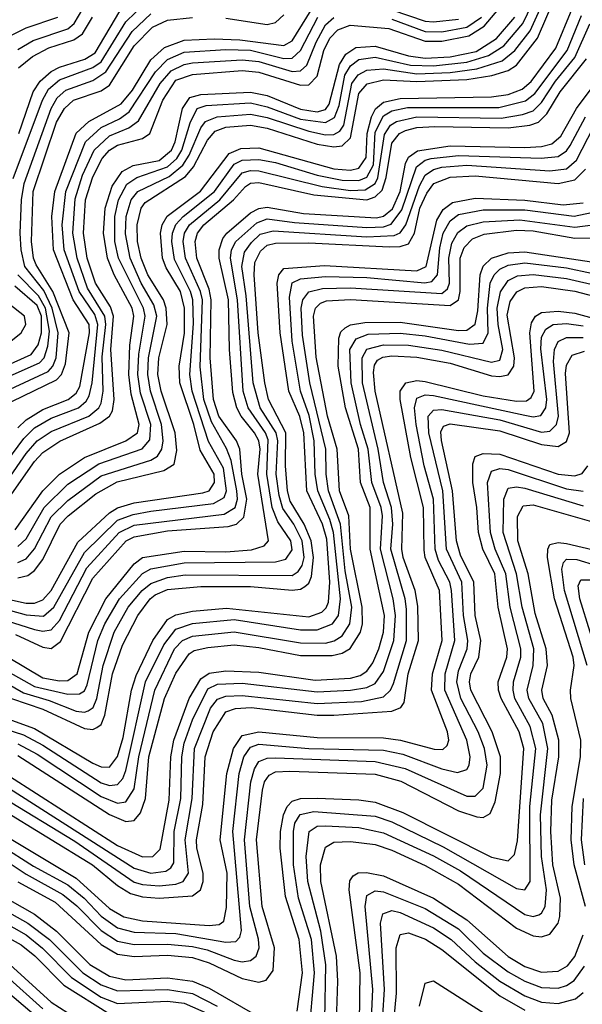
# Model space of a CAD drawing. Header units: inches. Extents: x 990535 to 1117859, y 769386 to 892122.
# Tile 49 of 256: x 996694 to 998048, y 867054 to 869424. Entities that reach past the tile are written whole.
import ezdxf

# ---------------------------------------------------------------- set-up
doc = ezdxf.new("R2010")
doc.units = ezdxf.units.IN
doc.header["$MEASUREMENT"] = 0
doc.layers.add('A9896', color=7, linetype='Continuous')

msp = doc.modelspace()

# ---------------------------------------------------------------- linework, layer by layer
at = {"layer": 'A9896', "color": 5}
for points, elevation in [([(996690, 868156.2), (996710, 868174.7), (996752.9, 868250), (996810, 868306), (996884.9, 868355.1), (996988.9, 868391.1), (997007.3, 868412.7), (997009.7, 868450), (996985.2, 868525.2), (996978.5, 868570), (996981.1, 868618.9), (996996.6, 868710), (996992, 868730), (996932.1, 868850), (996923.2, 868890), (996923.2, 868950), (996931.7, 868990), (996952.2, 869027.8), (996976.1, 869043.9), (997050, 869070), (997072.5, 869090), (997084.6, 869110), (997104.6, 869175.4), (997121.5, 869210), (997142.7, 869217.3), (997250, 869223.5), (997290, 869214.5), (997370, 869184.1), (997430, 869176.3), (997451.6, 869188.4), (997462.8, 869217.2), (997476.5, 869290), (997490, 869313.1), (997510, 869328.2), (997550, 869333.9), (997634.7, 869314.7), (997690, 869313), (997770, 869321.3), (997822.3, 869337.7), (997859, 869361), (997905.1, 869414.9), (997983.1, 869576.9)], 3260), ([(996690, 868117.2), (996710, 868126.5), (996729.9, 868150.1), (996770, 868227.6), (996810, 868267.1), (996890, 868325.8), (997010, 868363.7), (997026.2, 868373.8), (997036.5, 868390), (997039.4, 868410), (997035.5, 868450), (997009.1, 868530), (997002.3, 868570), (997004.3, 868610), (997024.5, 868710), (997017.3, 868737.3), (996986.9, 868790), (996959.9, 868850), (996948.8, 868908.8), (996950.6, 868950), (996962.7, 868990), (996978.5, 869010), (997053.7, 869046.3), (997086.5, 869073.5), (997101.9, 869098.1), (997130, 869163.3), (997141.5, 869178.5), (997169.6, 869190.4), (997250, 869196.9), (997290, 869188.2), (997390, 869155.2), (997430, 869147), (997450, 869147.7), (997464.7, 869155.3), (997474.4, 869170), (997493.2, 869270), (997508.9, 869291.1), (997530, 869302.6), (997570, 869305.5), (997650, 869293.7), (997730, 869296.7), (997794.6, 869305.4), (997855, 869325), (997886.1, 869350), (997922.6, 869397.4), (997970, 869502.1)], 3240), ([(996690, 868080.3), (996713.7, 868086.3), (996730, 868098.4), (996750, 868124.8), (996791.9, 868210), (996810.6, 868230), (996877.2, 868282.8), (996928.5, 868311.5), (997041.3, 868338.7), (997065.7, 868354.3), (997072.7, 868387.3), (997068.3, 868430), (997034.5, 868530), (997027, 868570), (997029.3, 868610), (997048.9, 868690), (997046.7, 868730), (997040.1, 868750), (997002.3, 868810), (996986.4, 868850), (996978.1, 868890), (996977, 868930), (996986.9, 868970), (996996.4, 868983.6), (997093.6, 869046.4), (997112.3, 869070), (997145.9, 869134.1), (997164.6, 869155.4), (997190, 869165.5), (997250, 869170.4), (997290, 869162.9), (997410, 869124.2), (997450, 869117.9), (997470, 869120.1), (997490, 869139.7), (997510, 869246.6), (997530.3, 869269.7), (997570, 869279.2), (997650, 869274.9), (997770, 869280.3), (997830.1, 869289.9), (997870, 869301.5), (997890, 869314.4), (997940.3, 869379.7), (997987.9, 869490)], 3220), ([(996690, 868441.9), (996710, 868461.2), (996750, 868485.4), (996811.3, 868510), (996830, 868525.2), (996838.8, 868541.2), (996862.5, 868670), (996861.2, 868690), (996823.1, 868750), (996775.4, 868870), (996771.9, 868950), (996778.6, 869010), (996830, 869150.8), (996860.8, 869179.2), (996938.6, 869221.4), (996965.4, 869254.6), (997010, 869327), (997043, 869357), (997090, 869374.2), (997162.3, 869377.7), (997224.4, 869375.6), (997330, 869362.1), (997350, 869373.3), (997410, 869469.8)], 3380), ([(996635.7, 868035.7), (996710, 868019.9), (996730, 868019.7), (996750, 868027.4), (996770, 868050.5), (996833.8, 868166.2), (996910, 868236.8), (996930, 868248.8), (996970, 868261.3), (997134.8, 868285.2), (997150, 868290.1), (997162.8, 868310), (997162.2, 868330), (997128.2, 868388.2), (997113, 868450), (997079.5, 868550), (997078, 868590), (997090.8, 868669.2), (997091, 868730), (997081.2, 868770), (997046.5, 868826.5), (997038.2, 868850), (997032.8, 868910), (997037.2, 868930), (997049, 868951), (997129.2, 869010.8), (997198, 869102), (997226.5, 869113.5), (997270, 869115.1), (997450, 869065.1), (997490, 869061.5), (997510, 869066.5), (997528, 869092), (997530.5, 869150), (997540.8, 869190), (997550.7, 869209.3), (997570, 869225.3), (997610, 869234.4), (997830, 869238.6), (997870, 869244.2), (997903.7, 869256.3), (997925.1, 869274.9), (997984.6, 869355.4), (998023.6, 869450)], 3180), ([(996670, 868275.1), (996730, 868360.9), (996750, 868382.5), (996790.7, 868409.3), (996887.4, 868452.6), (996910.4, 868469.6), (996917.8, 868482.2), (996921.5, 868510), (996913.7, 868630), (996920.3, 868710), (996912.5, 868732.5), (996876.6, 868790), (996856.6, 868850), (996847.7, 868910), (996852.5, 868990), (996870, 869045.7), (996892.4, 869090), (996910, 869109.8), (996930, 869122.3), (996990, 869137.6), (997007.8, 869150), (997038.7, 869230), (997070, 869278.2), (997110, 869292), (997230, 869301.8), (997270, 869297.6), (997370, 869266), (997390, 869266.9), (997410, 869288.3), (997426.3, 869350), (997440.4, 869379.6), (997460.2, 869399.8), (997489.7, 869410.3), (997582.7, 869402.7), (997670, 869372.2), (997710, 869372.1), (997774.9, 869385.1), (997811.7, 869408.3), (997847.7, 869450)], 3320), ([(996678.3, 869041.7), (996749.1, 869230), (996763.7, 869256.3), (996790, 869279), (996870, 869308.5), (996890, 869322.5), (996950, 869419.1), (996996.1, 869463.9)], 3460), ([(996690, 869352.5), (996726.6, 869373.4), (996810, 869402.2), (996825.5, 869414.5), (996846.4, 869450)], 3540), ([(996692.3, 869150), (996726.9, 869250), (996743.9, 869276.1), (996770, 869299), (996790.2, 869309.8), (996851.4, 869328.6), (996875.8, 869344.2), (996935.4, 869444.6)], 3480), ([(997590, 869447.9), (997670, 869420.7), (997690, 869418.6), (997750, 869425.3)], 3360), ([(996610, 868019.3), (996710, 867991.7), (996751.5, 867988.5), (996776.3, 868010), (996850, 868142), (996930, 868219.3), (996967.1, 868232.9), (997010, 868241.2), (997160.3, 868259.7), (997186.3, 868273.7), (997191.8, 868290), (997184.6, 868344.6), (997148.6, 868408.6), (997109.2, 868530), (997103.4, 868570), (997112.6, 868692.6), (997111.3, 868750), (997105.4, 868770), (997066.5, 868846.5), (997060, 868890), (997061.7, 868910), (997070, 868930.7), (997087.7, 868950), (997162.7, 869010), (997210, 869075.8), (997230, 869085.8), (997270, 869087.8), (997310, 869080.2), (997410, 869049.4), (997470, 869037.4), (997510, 869036.6), (997530, 869045.1), (997545.5, 869074.5), (997550, 869153.5), (997570, 869192.5), (997590, 869204.8), (997627.6, 869212.4), (997847.5, 869212.5), (997911.5, 869228.5), (997934.1, 869245.9), (998011.6, 869350), (998046.4, 869433.6)], 3160), ([(996650, 868342.4), (996704.1, 868415.9), (996730, 868441.7), (996770, 868464.6), (996835.4, 868490), (996854.5, 868505.5), (996861.6, 868518.4), (996869, 868550), (996882.3, 868690), (996874.7, 868714.7), (996837.2, 868770), (996801.3, 868870), (996796.5, 868930), (996805.2, 869010), (996853, 869130), (996890, 869164.7), (996934.4, 869185.6), (996957.8, 869202.2), (997021.4, 869298.6), (997050, 869328.2), (997090, 869345.7), (997190, 869352.3), (997250, 869350.3), (997330, 869330.5), (997350, 869331.6), (997370, 869349.5), (997411.8, 869430)], 3360), ([(996661, 868530), (996762.6, 868577.4), (996774.3, 868590), (996782.2, 868610), (996787.1, 868670), (996772.3, 868730), (996752.2, 868772.2), (996706.7, 868830), (996697.5, 868870), (996695.3, 868910), (996698.9, 868990), (996705.3, 869030), (996769.9, 869210.1), (996784.3, 869235.7), (996805.6, 869254.4), (996870, 869277.5), (996901.8, 869298.2), (996964.7, 869395.3), (997010, 869438.2)], 3440), ([(996665.1, 868314.9), (996710, 868380), (996736.2, 868410), (996770, 868433.1), (996861, 868470), (996884.6, 868490), (996890, 868500.7), (996895.5, 868530), (996892.9, 868612.9), (996901.3, 868690), (996899.2, 868710), (996857.8, 868777.8), (996832.4, 868850), (996822.2, 868910), (996827.5, 868992.5), (996845.2, 869050), (996873.7, 869110), (996910, 869144), (996956.6, 869163.4), (996979.9, 869180.1), (997032.2, 869270), (997058.9, 869301.1), (997090, 869316.1), (997110, 869320), (997230, 869327.4), (997270, 869323.1), (997350, 869299.1), (997370, 869300.9), (997385.5, 869314.5), (997407.4, 869370), (997430, 869411.1), (997450, 869429.3)], 3340), ([(996670, 869384), (996710, 869404.3), (996786.4, 869430)], 3560), ([(996675, 868505), (996782.7, 868557.3), (996794.7, 868570), (996804.7, 868595.3), (996813.7, 868670), (996774.3, 868770), (996734.1, 868834.1), (996727.6, 868850), (996722.4, 868890), (996727, 869010), (996782.8, 869177.2), (996801.7, 869210), (996823.7, 869230), (996890, 869252.3), (996910, 869266.6), (996970, 869360.8), (997014, 869406), (997050, 869423), (997110, 869429.4)], 3420), ([(996683.5, 868196.5), (996749.7, 868290.3), (996789.9, 868330.1), (996849.9, 868370), (996950, 868410), (996977.6, 868430), (996981.7, 868450), (996962.9, 868522.9), (996956.6, 868570), (996959.1, 868640.9), (996968.9, 868710), (996964.9, 868730), (996921.5, 868810), (996905.3, 868850), (996896.1, 868910), (996900.1, 868970), (996916.6, 869023.4), (996941.2, 869058.8), (996967.2, 869072.8), (997030, 869085.1), (997059.7, 869110), (997068.6, 869130), (997086.2, 869210), (997103.6, 869236.4), (997130, 869243.7), (997250, 869249.6), (997290, 869241.1), (997370, 869208.3), (997410, 869202), (997430, 869208), (997439.4, 869220.6), (997463.7, 869316.3), (997478.9, 869341.1), (997502.9, 869357.1), (997550, 869360.5), (997630, 869336.8), (997670, 869331.1), (997730, 869334.4), (997792.5, 869347.5), (997841.4, 869378.6), (997886.2, 869430)], 3280), ([(996691.7, 869308.3), (996724.7, 869335.3), (996764.2, 869355.8), (996824.9, 869375.1), (996845.1, 869390), (996869.2, 869430)], 3520), ([(997190, 869427.8), (997290, 869412.6), (997310, 869416.9), (997330, 869435.6)], 3420), ([(997590, 869425.1), (997670, 869395.8), (997710, 869394.9), (997770, 869406.2), (997805.6, 869430)], 3340), ([(996610, 867994.2), (996730, 867956.6), (996750, 867952.2), (996770, 867955.9), (996790, 867977.9), (996855.5, 868104.5), (996934, 868190), (996970, 868207.5), (997186.5, 868233.5), (997212.9, 868250), (997218.1, 868270), (997217, 868290), (997203.3, 868363.3), (997191.9, 868391.9), (997155.7, 868455.7), (997137.2, 868510), (997128.6, 868588.6), (997133.9, 868750), (997129, 868770), (997093.3, 868850), (997087.5, 868890), (997090.9, 868910), (997103.2, 868930), (997175.5, 868990), (997230, 869055.4), (997250, 869061.3), (997270, 869060.4), (997422.4, 869022.4), (997490, 869012.9), (997525.6, 869014.4), (997549.8, 869030), (997556.4, 869043.6), (997572.1, 869147.9), (997586.9, 869170), (997601.2, 869178.8), (997650.2, 869189.8), (997853, 869187), (997904.5, 869195.5), (997930, 869204.6), (997950, 869224.5), (997983.7, 869276.3), (998030, 869333), (998066.5, 869413.5)], 3140), ([(996684.1, 867944.1), (996750, 867913.6), (996770, 867910.5), (996792.5, 867927.5), (996870, 868079.6), (996950.2, 868169.8), (996970, 868179.5), (997050, 868193.9), (997196, 868204), (997216.3, 868210), (997233.3, 868226.7), (997240.5, 868270), (997228.6, 868330), (997223.9, 868390), (997215.8, 868410), (997173.7, 868470), (997160.4, 868510), (997152.7, 868610), (997155.3, 868750), (997150, 868775.1), (997120.9, 868850), (997116.2, 868890), (997122, 868910), (997137.6, 868930), (997208.9, 868990), (997237.7, 869022.3), (997250, 869030.2), (997270, 869032.3), (997402, 869002), (997530, 868990.7), (997550, 868997.6), (997566.2, 869013.8), (997576.2, 869043.8), (997590, 869126.6), (997608.1, 869150), (997622.6, 869157.4), (997650, 869164.3), (997692.9, 869167.1), (997870, 869163.7), (997922.2, 869170), (997942.5, 869177.5), (997963, 869197), (997995.3, 869250), (998058.2, 869330)], 3120), ([(996666.2, 867890), (996750, 867840.1), (996790, 867832.6), (996810, 867833.8), (996832.2, 867850), (996860.4, 867950), (996901.6, 868030), (996970, 868114.2), (996990, 868129.3), (997090, 868145), (997190, 868143.6), (997252.1, 868147.8), (997282.2, 868157.8), (997292.8, 868170), (997267.3, 868330), (997272.8, 868390), (997270.1, 868410), (997259.7, 868430), (997227.3, 868470), (997216.8, 868490), (997206.9, 868526.9), (997199.1, 868630), (997196.8, 868750), (997174.4, 868850), (997174, 868870), (997183, 868897), (997192.4, 868910), (997250, 868959.2), (997270, 868969.2), (997290, 868972.6), (997377.6, 868957.6), (997553.1, 868946.9), (997570, 868951.3), (997591.3, 868968.7), (997610.2, 869010), (997622.4, 869077.6), (997630, 869093), (997651.6, 869108.4), (997730, 869120.1), (997910, 869116.4), (997950, 869118.4), (997975, 869125), (997996.8, 869143.2), (998034.3, 869210), (998100.8, 869299.2)], 3080), ([(996569.1, 867909.1), (996730, 867819.2), (996810, 867800.4), (996838.4, 867801.6), (996850, 867808.8), (996856.7, 867823.3), (996882.2, 867930), (996898.9, 867970), (996934.7, 868030), (996990, 868091), (997010, 868102.2), (997090, 868116.8), (997310, 868119.4), (997334.6, 868125.4), (997350, 868148.1), (997346.7, 868170), (997315.8, 868215.8), (997301.8, 868250), (997288.6, 868330), (997292.4, 868412.4), (997286, 868430), (997244.4, 868490), (997232, 868530), (997218.2, 868750), (997201.5, 868850), (997204.3, 868870), (997214.4, 868890), (997264.7, 868935.3), (997290, 868944.4), (997355.6, 868935.6), (997530, 868923.9), (997570, 868925.3), (997588.4, 868931.6), (997614, 868966), (997648.8, 869070), (997670, 869085.5), (997684.8, 869090), (997750, 869097), (997949.3, 869090.7), (997990, 869095), (998010, 869108), (998019.2, 869120.8), (998055.9, 869190)], 3060), ([(996588.3, 867870), (996703.8, 867803.8), (996765.4, 867785.4), (996830, 867759.5), (996850, 867757), (996859.2, 867760.8), (996871.1, 867768.9), (996879.8, 867790), (996895.1, 867870), (996921.8, 867950), (996955.4, 868010), (996989.2, 868050), (997010, 868067.2), (997050, 868081.6), (997092.4, 868087.6), (997350, 868086.4), (997364.4, 868095.6), (997373.9, 868110), (997378.5, 868130), (997374.4, 868170), (997354.2, 868210), (997327.7, 868247.7), (997318.7, 868278.7), (997311.4, 868330), (997315.2, 868410), (997311.2, 868430), (997273, 868490), (997256.2, 868550), (997239.5, 868759.5), (997229.2, 868830), (997235.6, 868864.4), (997252, 868888), (997272.6, 868907.4), (997304.5, 868915.5), (997530, 868901.2), (997595.2, 868904.8), (997610, 868910.9), (997623.3, 868930), (997656.3, 869023.7), (997670, 869049.6), (997690, 869063.3), (997710, 869068.9), (997770, 869073.6), (997970, 869060.4), (998010, 869065.3), (998034.3, 869085.7), (998074.9, 869165.1)], 3040), ([(996674.8, 867790), (996750, 867764.4), (996850, 867718), (996870, 867715.3), (996879.7, 867720.3), (996890, 867727.8), (996899.5, 867750), (996917.9, 867850), (996941.5, 867918.5), (996978.3, 867990), (997008, 868030), (997020.2, 868039.8), (997050, 868052.6), (997130, 868060.1), (997250, 868059.5), (997350, 868050.7), (997370, 868053.4), (997380.3, 868059.7), (997390, 868067.7), (997396.4, 868083.6), (997401.4, 868130), (997395.3, 868170), (997378.5, 868210), (997345.3, 868265.3), (997338.6, 868290), (997334, 868350), (997335.1, 868430), (997292.9, 868510), (997284.2, 868550), (997268.3, 868670), (997258.3, 868810), (997260.3, 868839.7), (997273.4, 868866.6), (997290, 868880.9), (997310, 868886.2), (997390, 868886.7), (997583, 868877), (997610, 868878.2), (997630, 868884.5), (997644.3, 868910), (997657.5, 868970), (997673.7, 869006.3), (997690.5, 869029.5), (997730, 869044.8), (997790, 869048.5), (997990, 869029.5), (998030, 869038.8), (998056, 869064)], 3020), ([(996618.5, 867758.5), (996730, 867718.4), (996870, 867634.7), (996890, 867625.5), (996910, 867624.9), (996929.3, 867650.7), (996943.6, 867696.4), (996963.1, 867810), (996974.2, 867845.8), (997014.4, 867930), (997050, 867980.2), (997070, 867992), (997110, 868000.8), (997192.3, 868007.7), (997390, 867986.7), (997421.6, 867998.4), (997431.9, 868008.1), (997437.8, 868022.2), (997440.9, 868070), (997433.7, 868173.7), (997423, 868210), (997385.1, 868290), (997378.3, 868430), (997368.7, 868468.7), (997341.9, 868530), (997320.9, 868670), (997313.5, 868790), (997318.1, 868810), (997330, 868824.9), (997427.4, 868832.6), (997650, 868819.7), (997672.7, 868830), (997698.3, 868941.7), (997713, 868967), (997736.1, 868983.9), (997790, 868994.5), (997910, 868989.6), (998001.9, 868978.1), (998050, 868983.1)], 2980), ([(996610, 867732.4), (996703.2, 867703.2), (996750, 867677.8), (996890, 867587.2), (996910, 867580.6), (996930, 867583.2), (996942.1, 867597.9), (996950, 867617.2), (996997.3, 867830), (997040.8, 867919.2), (997070, 867957), (997110, 867970.6), (997210, 867980.1), (997370, 867955.2), (997410, 867955.2), (997446.9, 867970), (997461.1, 867990), (997466.4, 868030), (997449.5, 868189.5), (997440.9, 868220.9), (997411.4, 868290), (997405.5, 868330), (997402.9, 868410), (997391.2, 868471.2), (997369.7, 868530), (997350.1, 868650), (997343.9, 868756.1), (997350, 868790.5), (997370, 868800.4), (997430, 868805.6), (997530, 868803.2), (997669, 868791), (997685.9, 868794.1), (997699.6, 868810), (997705.5, 868874.5), (997713.6, 868910), (997730, 868939.9), (997750, 868954.9), (997810, 868966.5), (997910, 868966.4), (998028.9, 868951.1), (998070, 868959.7)], 2960), ([(996690, 867681.5), (996736.2, 867656.2), (996890, 867554.8), (996930, 867538.8), (996950, 867541.4), (996970, 867572.7), (996980.6, 867650), (997019.8, 867810), (997067, 867910), (997085.8, 867930), (997110, 867940.1), (997210, 867950.5), (997370, 867923.9), (997430, 867923.7), (997450.9, 867929.1), (997470, 867940.8), (997489.1, 867970), (997493.4, 868010), (997477.6, 868097.6), (997466.1, 868210), (997437.2, 868290), (997431.6, 868330), (997430.8, 868390), (997392.8, 868550), (997375.1, 868664.9), (997372, 868730), (997375.6, 868750), (997390, 868769.3), (997422.7, 868777.3), (997490, 868778.5), (997710, 868764.8), (997723.9, 868776.1), (997728.8, 868790), (997727, 868850), (997734.2, 868885.8), (997748.4, 868911.6), (997770, 868927.5), (997810, 868937.4), (997897.5, 868942.5), (998030, 868924.4), (998073.8, 868930)], 2940), ([(996690, 867652.9), (996910, 867511.5), (996950, 867494.3), (996970, 867496.7), (996985.1, 867514.9), (996997, 867550), (997005.3, 867650), (997042.4, 867790), (997070, 867851.3), (997102, 867898), (997114.1, 867905.9), (997146.7, 867913.3), (997210, 867919.6), (997270, 867913.1), (997370, 867893.6), (997446.6, 867893.4), (997470, 867899.2), (997489.6, 867910.4), (997514.4, 867950), (997518.9, 867970), (997518.5, 868010), (997490.3, 868150), (997486.7, 868230), (997463.6, 868290), (997458.2, 868390), (997435.2, 868470), (997408.1, 868611.9), (997401.7, 868710), (997406.4, 868730), (997418.5, 868741.5), (997432.4, 868747.6), (997490, 868750.7), (997730, 868735.7), (997750.2, 868750), (997754.2, 868770), (997754.1, 868850), (997764.1, 868875.9), (997783.7, 868896.3), (997812.1, 868907.9), (997890, 868917.3), (997930, 868915.6), (998030, 868898.4), (998070, 868898.5)], 2920), ([(996670, 867603.7), (996930, 867436.8), (996990, 867409.5), (997014.9, 867410), (997031.9, 867428.1), (997054.2, 867545.8), (997058, 867650), (997065.3, 867690), (997101.7, 867790), (997130, 867837.9), (997150, 867851.2), (997190, 867856.9), (997270, 867853.4), (997405.6, 867834.4), (997490, 867839.4), (997514, 867846), (997530, 867856.2), (997544.1, 867875.9), (997558.6, 867910), (997569.8, 867950), (997572, 867990), (997537.3, 868150), (997537.9, 868250), (997514.1, 868310), (997509.2, 868390), (997478.2, 868490), (997460.6, 868590), (997462.5, 868657.5), (997467.3, 868672.7), (997477.4, 868682.6), (997490.7, 868689.3), (997525.2, 868694.8), (997610, 868695.9), (997750, 868675.7), (997770, 868677), (997790, 868691.5), (997796.5, 868723.5), (997802.6, 868810), (997810, 868830.8), (997830, 868849.6), (997870, 868862.5), (997910, 868865.6), (998070, 868841)], 2880), ([(996670, 867573.9), (996970, 867381.7), (997010, 867370), (997045.6, 867374.4), (997057.6, 867382.4), (997065.2, 867394.8), (997065.7, 867470), (997082.1, 867550), (997084.5, 867650), (997090, 867682.5), (997110, 867739.2), (997146.8, 867813.2), (997170, 867825), (997230, 867827), (997410, 867806.1), (997490, 867810.2), (997530, 867816.6), (997550, 867826.5), (997570, 867855.5), (997594.9, 867930), (997598.8, 867990), (997593.2, 868030), (997562.6, 868150), (997567.2, 868230), (997564.4, 868250), (997541.7, 868310), (997533.2, 868390), (997514.2, 868450), (997492, 868550), (997489.1, 868630), (997504, 868656), (997533.2, 868666.8), (997610, 868669.3), (997670, 868663.3), (997776.9, 868643.1), (997810, 868645.3), (997821.3, 868670), (997819.8, 868730), (997826.6, 868790), (997835.9, 868810), (997850, 868823.8), (997870, 868833.4), (997910, 868839), (998010, 868826.9), (998070, 868814.1)], 2860), ([(996650, 868556.8), (996741.8, 868598.2), (996752.8, 868610), (996762.2, 868637.8), (996765.8, 868674.2), (996756.5, 868730), (996739.3, 868759.3), (996689.4, 868810)], 3460), ([(996652.9, 867552.9), (996826.9, 867446.9), (996970, 867348.4), (996990, 867342.3), (997030, 867339.2), (997070, 867343.4), (997088, 867350), (997100.7, 867370), (997092.2, 867450), (997109.3, 867550), (997114.7, 867670), (997153.2, 867766.8), (997170, 867788.4), (997190, 867796.1), (997230, 867797.7), (997410, 867778.1), (997516.7, 867783.3), (997570, 867794.2), (997587, 867810), (997593.9, 867826.1), (997625.1, 867930), (997625.1, 868005.1), (997621.8, 868030), (997587.7, 868150), (997592.4, 868210), (997589, 868250), (997569.4, 868310), (997557.2, 868390), (997519.6, 868550), (997518.1, 868610), (997529.3, 868630.7), (997570, 868641.3), (997630, 868640.6), (997710, 868628.8), (997830, 868599.5), (997850, 868604.6), (997857.2, 868630), (997845.6, 868690), (997843.6, 868730), (997851.1, 868768.9), (997870, 868796.4), (997892.2, 868807.8), (997930, 868810.8), (998010, 868801.3), (998090, 868782.8)], 2840), ([(996638.9, 868581.1), (996721.5, 868618.5), (996738.8, 868641.2), (996747.1, 868670), (996746.6, 868710), (996736, 868736), (996682.8, 868782.8)], 3480), ([(996650, 867525.1), (996869.4, 867390), (996930, 867340.1), (996960.9, 867320.9), (996990, 867312.9), (997030, 867309.6), (997110, 867315.4), (997129.6, 867330), (997135.8, 867350), (997135.7, 867370), (997120.9, 867430), (997120, 867450), (997135, 867535), (997140.3, 867650), (997159.5, 867710), (997190, 867758.3), (997213.6, 867766.4), (997251.5, 867768.5), (997410, 867750.4), (997450, 867750), (997590, 867760.1), (997611.7, 867768.3), (997619.2, 867780.8), (997629.1, 867850), (997653.6, 867930), (997652.4, 868012.4), (997646.1, 868050), (997617.1, 868130), (997613.6, 868150), (997615.9, 868235.9), (997550, 868530), (997545.4, 868574.6), (997547.7, 868592.3), (997555.5, 868604.5), (997568.1, 868611.9), (997590, 868614.7), (997650, 868611.7), (997730, 868597.1), (997830, 868566.9), (997850, 868564.8), (997870, 868569), (997883.6, 868590), (997885.2, 868610), (997867.1, 868712.9), (997874.7, 868745.3), (997891, 868769), (997910, 868778.9), (997950, 868781.5), (998030, 868770.9), (998110, 868750)], 2820), ([(996672.6, 868650), (996698, 868670), (996709.4, 868690), (996705.8, 868710), (996641.1, 868761.1)], 3520), ([(996650, 867466.3), (996830, 867357.8), (996910, 867285.1), (996944.5, 867264.5), (996990, 867255.1), (997150, 867244.1), (997173.9, 867246.1), (997185.3, 867254.7), (997192.3, 867287.7), (997193.3, 867370), (997176.9, 867450), (997193, 867610), (997209, 867670), (997230, 867701.5), (997270, 867710.2), (997410, 867696.2), (997570, 867695.6), (997610.3, 867690.3), (997692, 867668), (997712.4, 867667.6), (997722.8, 867677.2), (997726.9, 867690), (997723.5, 867710), (997685.2, 867810), (997687.5, 867850), (997710.7, 867930), (997704.8, 868050), (997670.4, 868130), (997667.3, 868147.3), (997666.1, 868250), (997635.9, 868370), (997609.7, 868510), (997609.8, 868530.2), (997623.3, 868550), (997650, 868555.3), (997670, 868553.1), (997810, 868518.3), (997890, 868506), (997913.5, 868506.5), (997925.5, 868514.5), (997932.2, 868530), (997922.3, 868670), (997925.8, 868694.2), (997935.2, 868710), (997950, 868719), (997990, 868722.4), (998030, 868718), (998110, 868695.9)], 2780), ([(996650, 867436.7), (996727.1, 867387.1), (996810, 867341.5), (996849.1, 867310), (996890, 867266.5), (996930, 867238.5), (996970, 867227.7), (997070, 867225.1), (997190, 867204), (997214.3, 867205.7), (997224.2, 867215.8), (997228.1, 867231.9), (997206.9, 867470), (997222.5, 867610), (997233.4, 867650), (997250, 867673), (997270, 867680.1), (997390, 867670.2), (997570, 867665.7), (997616.5, 867656.5), (997710, 867620.9), (997747.5, 867612.5), (997770, 867619.6), (997775.8, 867630), (997778.4, 867650), (997770.3, 867690), (997717.3, 867810), (997718.2, 867850), (997741.1, 867930), (997733.8, 868050), (997729.1, 868070), (997702.3, 868122.3), (997694.1, 868150), (997690.1, 868270), (997668, 868350), (997648.3, 868450), (997644.4, 868490), (997650, 868513), (997670, 868520.7), (997690, 868519.1), (997910, 868471.9), (997930, 868468.3), (997948.6, 868471.4), (997960.1, 868490), (997962.9, 868510), (997948.2, 868631.8), (997950, 868659.8), (997960.7, 868679.3), (997978, 868690), (998010, 868693.1), (998050, 868687.2)], 2760), ([(996650, 867407.5), (996710, 867367.3), (996798.4, 867318.4), (996831.5, 867291.5), (996890, 867232.1), (996930, 867206.3), (996970, 867198.2), (997050, 867199.4), (997110, 867193.3), (997145.2, 867185.2), (997210, 867160.6), (997230, 867156.9), (997250, 867159.5), (997263, 867170), (997270.4, 867190), (997268.7, 867211.3), (997248.2, 867290), (997235.4, 867450), (997250.1, 867590), (997259.1, 867620.9), (997270, 867638.4), (997290, 867646.7), (997310, 867647.3), (997550, 867638.5), (997621.8, 867621.8), (997770, 867555.4), (997790, 867555.5), (997810, 867574.5), (997819.5, 867630), (997813.2, 867670), (997797.7, 867710), (997756.2, 867790), (997745.9, 867830), (997750, 867856.9), (997771.3, 867910), (997772.8, 867930), (997762.6, 867990), (997758.1, 868070), (997721.4, 868150), (997712.6, 868290), (997678.7, 868430), (997677.6, 868470), (997690, 868483.8), (997710, 868485.5), (997850, 868460.9), (997950, 868431.3), (997970, 868433.9), (997986.1, 868450), (997990.6, 868469.4), (997978.6, 868601.4), (997980.9, 868630), (997990.3, 868649.7), (998010, 868659), (998050, 868659.2)], 2740), ([(996690, 867349.3), (996779.9, 867299.9), (996890, 867198.1), (996930, 867174.9), (996970, 867169.6), (997050, 867172.6), (997110, 867166.9), (997150, 867153.9), (997230, 867116.1), (997270, 867107.9), (997287.7, 867112.3), (997304.4, 867135.6), (997307.7, 867190), (997277.4, 867290), (997264.4, 867450), (997278.4, 867570), (997283, 867590), (997294.4, 867605.6), (997310, 867613.8), (997344.6, 867615.4), (997550, 867608.1), (997611.5, 867591.5), (997750, 867520.1), (997794.5, 867505.5), (997810, 867504.3), (997826.1, 867513.9), (997838.7, 867541.3), (997851.5, 867610), (997851.4, 867650), (997831.4, 867710), (997780, 867810), (997776.9, 867830), (997780.1, 867850), (997798.8, 867890), (997803.7, 867930), (997790.7, 867990), (997787.3, 868070), (997755.4, 868135.4), (997745.3, 868170), (997736.2, 868290), (997709, 868411), (997707.6, 868432.4), (997714.1, 868445.9), (997730, 868451.1), (997850, 868434.7), (997950, 868401.4), (997990, 868397), (998010, 868408.5), (998017.2, 868430), (998007.6, 868572.4), (998010, 868592.4), (998023.8, 868616.2), (998053.7, 868626.3)], 2720), ([(997362, 867038), (997374.6, 867130), (997367.2, 867210), (997333.6, 867313.6), (997321.3, 867430), (997322.1, 867470), (997329.5, 867510), (997337.8, 867530), (997350, 867543.5), (997370, 867549.5), (997410, 867550.7), (997510, 867546.8), (997550, 867540.5), (997616.2, 867516.2), (997830, 867408.4), (997870, 867399.4), (997885.2, 867414.8), (997892.2, 867447.8), (997907.8, 867670), (997896.3, 867710), (997852.6, 867790), (997846.3, 867810), (997846, 867830), (997866.9, 867890), (997868.3, 867910), (997845.5, 868010), (997837.9, 868090), (997809.2, 868150), (997798.1, 868190), (997794.4, 868250), (997784.4, 868310), (997785, 868355), (997790, 868372.4), (997810, 868379.9), (997850, 868378.2), (997990, 868330.3), (998030, 868326.3), (998047.9, 868332.1), (998061.1, 868350)], 2680), ([(997390, 866976), (997403.5, 867130), (997396.1, 867210), (997365, 867310), (997352.8, 867390), (997353.3, 867470), (997356.5, 867490), (997369, 867511), (997401.8, 867518.2), (997550, 867507.2), (997590, 867493.5), (997713, 867433), (997890, 867332.9), (997910.2, 867329.8), (997922.4, 867350), (997921.9, 867530), (997936.4, 867670), (997923, 867723), (997886.2, 867790), (997881.5, 867810), (997882.8, 867830), (997900.6, 867890), (997900.6, 867910), (997874.9, 868010), (997863.8, 868090), (997838.8, 868150), (997827.6, 868190), (997820, 868310), (997830, 868337), (997850, 868343.7), (997870, 868341.6), (998010, 868295), (998050, 868289.5)], 2660), ([(997426.5, 866886.5), (997430.8, 867149.2), (997419.2, 867230), (997387.9, 867350), (997383.6, 867410), (997390.6, 867470), (997410, 867483.3), (997430, 867483.9), (997510, 867479.8), (997570, 867467.1), (997690, 867411.3), (997755.3, 867375.3), (997910, 867270.8), (997930, 867266), (997943.2, 867270), (997950, 867273.6), (997959.1, 867290), (997962.4, 867330), (997950, 867410), (997947.4, 867510), (997965.5, 867670), (997953.3, 867730), (997919.7, 867790), (997915.8, 867810), (997930.1, 867870), (997931.6, 867910), (997903.3, 868010), (997889.7, 868090), (997858.1, 868190), (997859.7, 868270), (997870, 868296.1), (997890, 868299.8), (997910, 868296.6), (998050, 868254.1)], 2640), ([(997455.8, 866990), (997459.9, 867110), (997456.5, 867170), (997418.8, 867350), (997418.3, 867390), (997430, 867432.4), (997450, 867444.2), (997490, 867446.1), (997550, 867438.8), (997590, 867425), (997670, 867388), (997750, 867343.7), (997890, 867237.9), (997930, 867218.9), (997950, 867216.6), (997970, 867223.1), (997990, 867250), (997994.4, 867265.6), (997996, 867310), (997977.3, 867390), (997972.4, 867470), (997974.6, 867545.4), (997991.7, 867650), (997992.1, 867690), (997975.9, 867750), (997954.2, 867790), (997951, 867810), (997964.2, 867870), (997961.5, 867910), (997935, 867995), (997917.6, 868090), (997892.7, 868170), (997892.1, 868227.9), (997905.9, 868254.1), (997930, 868256.4), (998070, 868216.5)], 2620), ([(998056, 867290), (998028.4, 867390), (998021.2, 867450), (998023.7, 867530), (998044.2, 867650), (998044.3, 867690), (998020.8, 867790), (998019.5, 867810), (998028.8, 867870), (998025.9, 867890), (997980.9, 868030), (997964.8, 868130), (997965, 868150), (997970, 868160.5), (997990, 868165.8), (998010, 868163.2), (998123, 868137)], 2580), ([(998059.7, 867870), (998005.1, 868050), (997998.8, 868101.2), (998002.6, 868117.4), (998010, 868125.4), (998035.2, 868124.8), (998130, 868095.9)], 2560), ([(998091.9, 867870), (998042.5, 868030), (998038.4, 868061.6), (998044.4, 868075.6), (998070, 868076)], 2540), ([(998053.9, 867390), (998045.9, 867450), (998051.2, 867550)], 2560), ([(997511, 866950), (997514, 867130), (997487.4, 867330), (997488.9, 867351.1), (997496.6, 867363.4), (997509, 867371), (997528.6, 867371.4), (997570, 867363.2), (997689.7, 867310), (997770, 867258), (997870, 867169.8), (997910, 867145.7), (997950, 867131.7), (997990, 867134.4), (998012.7, 867147.3), (998030.3, 867169.7), (998050, 867221.2)], 2580), ([(996610, 867338.6), (996730, 867270.9), (996783, 867230), (996863, 867150), (996910, 867122.1), (996950, 867113.6), (997050, 867117.8), (997109.9, 867109.9), (997150, 867092.8), (997270, 867024.5)], 2680), ([(996590, 867318.3), (996713.8, 867250), (996765.9, 867210), (996846, 867130), (996890, 867101.3), (996930, 867086.6), (997050, 867089.9), (997110, 867080.3), (997169.8, 867050)], 2660), ([(997537.8, 866950), (997544.1, 867090), (997525.3, 867290), (997530, 867316.4), (997550, 867327.2), (997570, 867325.3), (997670, 867284.9), (997750, 867235.6), (997810, 867177.8), (997870, 867132.2), (997910, 867109.7), (997950, 867094.9), (997990, 867093.3), (998010, 867099.3), (998028.6, 867111.4), (998053.7, 867146.3)], 2560), ([(996590, 867288.9), (996710, 867221.4), (996749.4, 867189.4), (996818.9, 867118.9), (996890, 867071.9), (996930, 867056.5), (997050, 867061.9), (997090, 867057), (997150, 867030.7)], 2640), ([(996570, 867268.4), (996697.5, 867197.5), (996730.8, 867170.8), (996800.5, 867100.5), (996910, 867031.7)], 2620), ([(997564.5, 866964.5), (997572.5, 867090), (997562.9, 867250), (997568, 867272), (997590, 867280), (997610, 867275.6), (997690, 867238.1), (997732.3, 867210), (997790, 867156.5), (997850, 867110.2), (997910, 867074.4), (997950, 867059.9), (997990, 867056.1), (998032.1, 867067.9), (998050, 867083)], 2540), ([(997590.6, 866970), (997601, 867081), (997600.5, 867190), (997610, 867222.7), (997630, 867226.5), (997671, 867211), (997710, 867186.1), (997850, 867074.9), (997910, 867040.1)], 2520), ([(996670.4, 867150.4), (996770, 867059.3), (996910, 866969.9)], 2580), ([(996662.2, 867122.2), (996750, 867043.2)], 2560), ([(996642.5, 867102.5), (996740.2, 867020.2)], 2540), ([(997656.3, 867050), (997670, 867105.6), (997690, 867111.1), (997890, 866983.5)], 2480)]:
    msp.add_lwpolyline(points, dxfattribs=dict(at, elevation=elevation))

doc.saveas('drawing.dxf')
